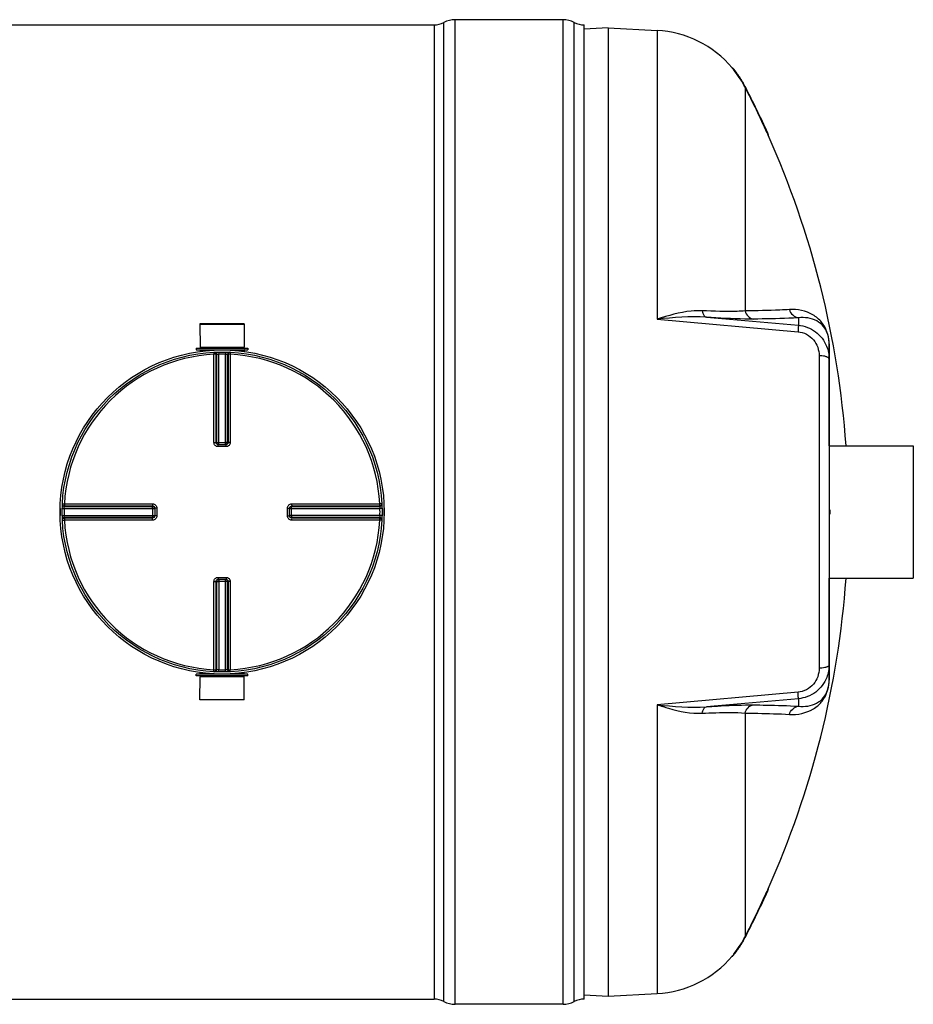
# Model space of a CAD drawing. Header units: millimetres. Extents: x 0 to 297, y 0 to 210.
# Tile 11 of 28: x 129 to 172, y 64 to 111. Entities that reach past the tile are written whole.
import ezdxf

# ---------------------------------------------------------------- set-up
doc = ezdxf.new("R2010")
doc.units = ezdxf.units.MM
doc.header["$LTSCALE"] = 16.335
doc.layers.get('0').update_dxf_attribs({"linetype": 'CONTINUOUS'})
for name, color, linetype in [('01_GLOBAL', 7, 'CONTINUOUS'), ('08_SURFACES', 7, 'CONTINUOUS'), ('AXES_REF', 7, 'CONTINUOUS')]:
    doc.layers.add(name, color=color, linetype=linetype)

msp = doc.modelspace()

# ---------------------------------------------------------------- linework, layer by layer
at = {"color": 7, "linetype": 'Continuous'}
for p, q in [((53.131, 110.584), (148.913, 110.584)), ((155.042, 110.834), (149.913, 110.834)), ((156.042, 64.304), (156.042, 110.584)), ((157.182, 110.444), (156.042, 110.384)), ((157.182, 110.444), (159.509, 110.322)), ((157.182, 110.444), (157.182, 64.444)), ((137.787, 96.374), (139.897, 96.374)), ((137.787, 96.374), (137.792, 95.274)), ((139.897, 96.374), (139.892, 95.274)), ((167.682, 95.436), (167.682, 79.457)), ((137.612, 95.224), (140.072, 95.224)), ((137.612, 95.224), (137.612, 95.144)), ((137.612, 95.144), (140.072, 95.144)), ((137.792, 95.274), (139.892, 95.274)), ((137.792, 95.274), (137.842, 95.224)), ((137.792, 95.134), (137.792, 95.072)), ((139.892, 95.274), (139.842, 95.224)), ((139.892, 95.134), (139.892, 95.072)), ((140.072, 95.224), (140.072, 95.144)), ((138.655, 90.647), (138.646, 90.647)), ((138.655, 90.647), (139.029, 90.647)), ((139.038, 90.647), (139.029, 90.647)), ((135.638, 87.64), (135.638, 87.64)), ((135.638, 87.64), (135.639, 87.63)), ((135.639, 87.63), (135.639, 87.257)), ((142.045, 87.63), (142.046, 87.64)), ((142.045, 87.257), (142.045, 87.63)), ((167.682, 87.544), (167.722, 87.544)), ((167.722, 87.544), (167.722, 87.344)), ((135.639, 87.257), (135.638, 87.248)), ((135.638, 87.248), (135.638, 87.247)), ((142.046, 87.248), (142.045, 87.257)), ((167.682, 87.344), (167.722, 87.344)), ((138.646, 84.24), (138.655, 84.24)), ((139.029, 84.24), (138.655, 84.24)), ((139.029, 84.24), (139.038, 84.24)), ((140.072, 79.744), (137.612, 79.744)), ((137.612, 79.664), (137.612, 79.744)), ((140.072, 79.664), (137.612, 79.664)), ((137.787, 78.514), (137.792, 79.614)), ((137.792, 79.754), (137.792, 79.816)), ((137.792, 79.614), (137.842, 79.664)), ((139.892, 79.614), (137.792, 79.614)), ((139.892, 79.614), (139.842, 79.664)), ((139.892, 79.754), (139.892, 79.816)), ((139.897, 78.514), (139.892, 79.614)), ((140.072, 79.664), (140.072, 79.744)), ((167.682, 79.449), (167.682, 79.457)), ((139.897, 78.514), (137.787, 78.514)), ((157.182, 64.444), (159.509, 64.566)), ((53.131, 64.304), (148.913, 64.304)), ((156.045, 64.503), (157.182, 64.444)), ((155.042, 64.054), (149.913, 64.054))]:
    msp.add_line(p, q, dxfattribs=at)
at = {"color": 9, "linetype": 'Continuous'}
for p, q in [((148.913, 110.584), (148.913, 64.304)), ((149.383, 64.186), (149.383, 110.701)), ((149.913, 64.054), (149.913, 110.834)), ((155.042, 64.054), (155.042, 110.834)), ((155.572, 64.186), (155.572, 110.701)), ((159.509, 110.322), (159.509, 96.598)), ((159.509, 96.598), (166.204, 96.008)), ((161.85, 96.695), (166.222, 96.316)), ((166.222, 96.674), (166.222, 96.316)), ((137.792, 95.134), (138.457, 95.134)), ((138.449, 95.033), (138.454, 94.936)), ((138.678, 95.042), (138.68, 94.945)), ((139.006, 95.042), (139.004, 94.945)), ((139.227, 95.134), (139.892, 95.134)), ((139.236, 95.033), (139.231, 94.936)), ((167.692, 90.594), (167.692, 95.34)), ((138.454, 90.748), (138.454, 94.936)), ((138.553, 90.747), (138.553, 94.934)), ((138.581, 94.935), (138.581, 90.745)), ((138.68, 90.647), (138.68, 94.945)), ((139.004, 90.647), (139.004, 94.945)), ((139.103, 90.745), (139.103, 94.935)), ((139.131, 94.934), (139.131, 90.747)), ((139.231, 94.936), (139.231, 90.748)), ((167.208, 94.87), (167.208, 80.017)), ((138.553, 90.747), (138.581, 90.745)), ((138.655, 90.548), (138.655, 90.647)), ((138.842, 90.548), (138.655, 90.548)), ((138.68, 90.744), (139.004, 90.744)), ((139.029, 90.548), (138.842, 90.548)), ((139.029, 90.548), (139.029, 90.647)), ((139.103, 90.745), (139.131, 90.747)), ((131.244, 87.608), (131.341, 87.605)), ((131.252, 87.837), (131.35, 87.832)), ((131.341, 87.605), (135.639, 87.605)), ((131.35, 87.832), (135.538, 87.832)), ((131.35, 87.705), (135.541, 87.705)), ((131.352, 87.733), (135.539, 87.733)), ((135.541, 87.705), (135.539, 87.733)), ((135.542, 87.605), (135.542, 87.282)), ((135.738, 87.63), (135.639, 87.63)), ((135.738, 87.63), (135.738, 87.257)), ((141.947, 87.63), (142.045, 87.63)), ((141.947, 87.257), (141.947, 87.63)), ((142.045, 87.605), (146.343, 87.605)), ((142.142, 87.282), (142.142, 87.605)), ((142.146, 87.733), (142.143, 87.705)), ((142.143, 87.705), (146.334, 87.705)), ((142.146, 87.733), (146.332, 87.733)), ((142.147, 87.832), (146.335, 87.832)), ((146.432, 87.837), (146.335, 87.832)), ((146.44, 87.608), (146.343, 87.605)), ((131.244, 87.28), (131.341, 87.282)), ((131.252, 87.05), (131.35, 87.055)), ((131.341, 87.282), (135.639, 87.282)), ((135.541, 87.183), (131.35, 87.183)), ((135.538, 87.055), (131.35, 87.055)), ((135.539, 87.155), (131.352, 87.155)), ((134.334, 87.055), (133.904, 87.055)), ((135.539, 87.155), (135.541, 87.183)), ((135.738, 87.257), (135.639, 87.257)), ((141.947, 87.257), (142.045, 87.257)), ((146.343, 87.282), (142.045, 87.282)), ((146.334, 87.183), (142.143, 87.183)), ((142.143, 87.183), (142.146, 87.155)), ((146.332, 87.155), (142.146, 87.155)), ((146.335, 87.055), (142.147, 87.055)), ((146.432, 87.05), (146.335, 87.055)), ((146.44, 87.28), (146.343, 87.282)), ((138.655, 84.339), (138.655, 84.24)), ((138.655, 84.339), (138.842, 84.339)), ((138.68, 84.24), (138.68, 79.943)), ((138.842, 84.339), (139.029, 84.339)), ((139.004, 79.943), (139.004, 84.24)), ((139.029, 84.339), (139.029, 84.24)), ((167.692, 79.547), (167.692, 84.294)), ((138.454, 79.951), (138.454, 84.139)), ((138.581, 84.143), (138.553, 84.14)), ((138.553, 79.953), (138.553, 84.14)), ((138.581, 84.143), (138.581, 79.952)), ((139.004, 84.144), (138.68, 84.144)), ((139.131, 84.14), (139.103, 84.143)), ((139.103, 79.952), (139.103, 84.143)), ((139.131, 84.14), (139.131, 79.953)), ((139.231, 84.139), (139.231, 79.951)), ((138.457, 79.754), (137.792, 79.754)), ((138.449, 79.854), (138.454, 79.951)), ((138.678, 79.845), (138.68, 79.943)), ((139.006, 79.845), (139.004, 79.943)), ((139.892, 79.754), (139.227, 79.754)), ((139.236, 79.854), (139.231, 79.951)), ((166.204, 78.88), (159.509, 78.289)), ((159.509, 78.289), (159.509, 64.566)), ((166.222, 78.572), (161.85, 78.193)), ((166.222, 78.572), (166.222, 78.214))]:
    msp.add_line(p, q, dxfattribs=at)
for points in [[(167.692, 95.34), (167.69, 95.35), (167.688, 95.36), (167.687, 95.37), (167.685, 95.38), (167.684, 95.39), (167.683, 95.4), (167.683, 95.41), (167.682, 95.42), (167.682, 95.43)], [(131.35, 87.832), (131.52, 87.832), (131.686, 87.832)], [(131.847, 87.832), (132.004, 87.832), (132.156, 87.832), (132.304, 87.832), (132.448, 87.832), (132.588, 87.832), (132.723, 87.832), (132.854, 87.832), (132.982, 87.832), (133.106, 87.832), (133.227, 87.832), (133.345, 87.832), (133.461, 87.832), (133.574, 87.832), (133.686, 87.832), (133.796, 87.832), (133.905, 87.832)], [(134.228, 87.832), (134.335, 87.832), (134.444, 87.832)], [(134.553, 87.832), (134.665, 87.832), (134.778, 87.832)], [(134.895, 87.832), (135.015, 87.832), (135.138, 87.832), (135.267, 87.832), (135.4, 87.832), (135.538, 87.832)], [(133.46, 87.055), (133.344, 87.055), (133.226, 87.055), (133.105, 87.055), (132.981, 87.055), (132.854, 87.055), (132.723, 87.055), (132.587, 87.055), (132.448, 87.055), (132.304, 87.055), (132.156, 87.055), (132.004, 87.055), (131.847, 87.055), (131.686, 87.055)], [(135.538, 87.055), (135.4, 87.055), (135.267, 87.055), (135.138, 87.055), (135.014, 87.055), (134.894, 87.055), (134.777, 87.055), (134.663, 87.055), (134.552, 87.055), (134.443, 87.055), (134.334, 87.055)], [(167.692, 79.547), (167.69, 79.537), (167.688, 79.527), (167.687, 79.517), (167.685, 79.507), (167.684, 79.497), (167.683, 79.487), (167.683, 79.477), (167.682, 79.467), (167.682, 79.457)]]:
    msp.add_lwpolyline(points, dxfattribs=at)
at = {"color": 7, "linetype": 'Continuous'}
msp.add_circle((138.842, 87.444), 7.6, dxfattribs=at)
for centre, radius, start, end in [((148.913, 111.584), 1, 270, 298.0725), ((149.913, 109.709), 1.125, 90, 118.0725), ((155.042, 109.709), 1.125, 61.9275, 90), ((156.042, 111.584), 1, 241.9275, 270), ((159.247, 105.329), 5, 40.0169, 87), ((137.782, 95.134), 0.01, 0, 90), ((139.902, 95.134), 0.01, 90, 180), ((138.842, 87.444), 7.7, 178.7721, 181.2279), ((138.842, 87.444), 7.7, 358.7721, 1.2279), ((137.782, 79.754), 0.01, 270, 360), ((139.902, 79.754), 0.01, 180, 270), ((159.247, 69.559), 5, 273, 319.9831), ((148.913, 63.304), 1, 61.9275, 90), ((149.913, 65.179), 1.125, 241.9275, 270), ((155.042, 65.179), 1.125, 270, 298.0725), ((156.042, 63.304), 1, 90, 118.0725)]:
    msp.add_arc(centre, radius, start, end, dxfattribs=at)
at = {"color": 9, "linetype": 'Continuous'}
for centre, radius, start, end in [((165.442, 95.348), 2.25, 3.5913, 3.8978), ((165.325, 95.342), 2.368, 359.9594, 3.5493), ((138.842, 87.444), 7.503, 92.9675, 177.0325), ((138.941, 87.446), 7.498, 92.7532, 92.9681), ((138.842, 87.449), 7.498, 90, 91.236), ((138.842, 87.449), 7.498, 88.764, 90), ((138.743, 87.446), 7.498, 87.0319, 87.2468), ((138.842, 87.444), 7.503, 2.9675, 87.0325), ((138.656, 90.754), 0.107, 252.9521, 258.38), ((138.656, 90.752), 0.105, 258.3693, 264.7148), ((138.68, 99.325), 8.581, 269.8533, 270.0002), ((139.004, 99.329), 8.585, 269.9999, 270.1443), ((139.004, 90.743), 0.0985, 284.9841, 292.5387), ((139.004, 90.743), 0.0981, 292.5703, 300.1619), ((138.838, 87.444), 7.498, 178.7642, 181.2358), ((138.842, 87.344), 7.5, 177.0319, 177.2468), ((126.961, 87.605), 8.581, 359.9998, 0.1467), ((142.15, 87.63), 0.105, 168.3693, 174.7148), ((142.142, 87.606), 0.0985, 157.4613, 165.0159), ((142.152, 87.629), 0.107, 162.9521, 168.38), ((142.141, 87.606), 0.0981, 149.8381, 157.4297), ((150.727, 87.605), 8.585, 179.8557, 180.0001), ((138.843, 87.344), 7.5, 2.7532, 2.9681), ((138.846, 87.444), 7.498, 358.7642, 1.2358), ((138.842, 87.543), 7.5, 182.7532, 182.9681), ((138.842, 87.444), 7.503, 182.9675, 267.0325), ((126.957, 87.282), 8.585, 359.8557, 0.0001), ((135.543, 87.282), 0.0981, 329.8381, 337.4297), ((135.542, 87.282), 0.0985, 337.4613, 345.0159), ((135.533, 87.258), 0.106, 345.1861, 349.982), ((135.534, 87.257), 0.105, 349.9788, 354.5832), ((135.541, 87.282), 0.0997, 345.0029, 348.3948), ((138.842, 87.444), 7.503, 272.9675, 357.0325), ((150.723, 87.282), 8.581, 179.9998, 180.1467), ((138.843, 87.543), 7.5, 357.0319, 357.2468), ((138.68, 84.144), 0.0981, 112.5703, 120.1619), ((138.68, 84.144), 0.0985, 104.9841, 112.5387), ((139.028, 84.135), 0.105, 78.3693, 84.7148), ((139.028, 84.133), 0.107, 72.9521, 78.38), ((138.68, 75.558), 8.585, 89.9999, 90.1443), ((139.004, 75.563), 8.581, 89.8533, 90.0002), ((138.941, 87.442), 7.498, 267.0319, 267.2468), ((138.842, 87.439), 7.498, 268.764, 271.236), ((138.743, 87.442), 7.498, 272.7532, 272.9681), ((165.162, 79.547), 2.53, 359.7711, 0.0005), ((165.24, 79.547), 2.452, 359.3072, 359.772)]:
    msp.add_arc(centre, radius, start, end, dxfattribs=at)
for points, knots in [([(161.653, 97.004), (161.48, 97.012), (160.747, 96.981), (160.036, 96.776), (159.509, 96.598)], [0, 0, 0, 0, 0.237356, 1, 1, 1, 1]), ([(163.687, 96.998), (163.564, 96.987), (162.887, 96.952), (162.208, 96.977), (161.653, 97.004)], [0, 0, 0, 0, 0.181577, 1, 1, 1, 1]), ([(161.653, 97.004), (161.66, 96.964), (161.685, 96.846), (161.767, 96.708), (161.85, 96.695)], [0, 0, 0, 0, 0.324564, 1, 1, 1, 1]), ([(165.797, 97.062), (165.647, 97.052), (164.945, 97.016), (164.241, 97.002), (163.687, 96.998)], [0, 0, 0, 0, 0.213226, 1, 1, 1, 1]), ([(167.687, 95.501), (167.664, 95.842), (167.48, 96.383), (166.768, 96.966), (166.176, 97.086), (165.797, 97.062)], [0, 0, 0, 0, 0.378399, 0.580214, 1, 1, 1, 1]), ([(164.088, 96.609), (163.951, 96.608), (163.205, 96.616), (162.459, 96.657), (161.85, 96.695)], [0, 0, 0, 0, 0.182409, 1, 1, 1, 1]), ([(166.222, 96.674), (166.07, 96.664), (165.359, 96.627), (164.647, 96.614), (164.088, 96.609)], [0, 0, 0, 0, 0.213231, 1, 1, 1, 1]), ([(167.682, 95.436), (167.681, 95.725), (167.563, 96.189), (166.976, 96.639), (166.514, 96.706), (166.222, 96.674)], [0, 0, 0, 0, 0.400553, 0.592835, 1, 1, 1, 1]), ([(166.222, 96.316), (166.232, 96.288), (166.206, 96.18), (166.21, 96.08), (166.204, 96.008)], [0, 0, 0, 0, 0.292106, 1, 1, 1, 1]), ([(166.204, 96.008), (166.479, 95.984), (167.017, 95.699), (167.208, 95.137), (167.208, 94.87)], [0, 0, 0, 0, 0.508115, 1, 1, 1, 1]), ([(166.222, 96.316), (166.511, 96.29), (167.084, 96.073), (167.453, 95.587), (167.562, 95.321)], [0, 0, 0, 0, 0.503033, 1, 1, 1, 1]), ([(138.449, 95.033), (138.475, 95.035), (138.53, 95.015), (138.553, 94.96), (138.553, 94.934)], [0, 0, 0, 0, 0.498597, 1, 1, 1, 1]), ([(138.477, 95.035), (138.503, 95.036), (138.559, 95.016), (138.581, 94.962), (138.581, 94.935)], [0, 0, 0, 0, 0.498599, 1, 1, 1, 1]), ([(139.207, 95.035), (139.181, 95.036), (139.126, 95.016), (139.103, 94.962), (139.103, 94.935)], [0, 0, 0, 0, 0.498599, 1, 1, 1, 1]), ([(139.236, 95.033), (139.21, 95.035), (139.154, 95.015), (139.131, 94.96), (139.131, 94.934)], [0, 0, 0, 0, 0.498567, 1, 1, 1, 1]), ([(138.553, 94.934), (138.55, 94.935), (138.516, 94.935), (138.483, 94.936), (138.454, 94.936)], [0, 0, 0, 0, 0.109221, 1, 1, 1, 1]), ([(138.581, 94.935), (138.585, 94.936), (138.618, 94.94), (138.651, 94.943), (138.68, 94.945)], [0, 0, 0, 0, 0.109867, 1, 1, 1, 1]), ([(139.004, 94.945), (139.016, 94.944), (139.049, 94.941), (139.083, 94.942), (139.103, 94.935)], [0, 0, 0, 0, 0.355616, 1, 1, 1, 1]), ([(139.231, 94.936), (139.219, 94.936), (139.186, 94.935), (139.152, 94.938), (139.131, 94.934)], [0, 0, 0, 0, 0.356334, 1, 1, 1, 1]), ([(167.545, 94.819), (167.521, 94.827), (167.412, 94.858), (167.297, 94.869), (167.208, 94.87)], [0, 0, 0, 0, 0.217816, 1, 1, 1, 1]), ([(167.633, 94.777), (167.62, 94.785), (167.592, 94.801), (167.561, 94.813), (167.545, 94.819)], [0, 0, 0, 0, 0.459491, 1, 1, 1, 1]), ([(167.682, 94.705), (167.682, 94.718), (167.67, 94.748), (167.647, 94.767), (167.633, 94.777)], [0, 0, 0, 0, 0.432744, 1, 1, 1, 1]), ([(138.454, 90.748), (138.466, 90.748), (138.499, 90.748), (138.532, 90.749), (138.553, 90.747)], [0, 0, 0, 0, 0.356432, 1, 1, 1, 1]), ([(138.655, 90.548), (138.604, 90.548), (138.497, 90.59), (138.454, 90.697), (138.454, 90.748)], [0, 0, 0, 0, 0.50046, 1, 1, 1, 1]), ([(138.581, 90.745), (138.584, 90.744), (138.61, 90.744), (138.635, 90.744), (138.658, 90.744)], [0, 0, 0, 0, 0.108162, 1, 1, 1, 1]), ([(139.103, 90.745), (139.1, 90.744), (139.074, 90.744), (139.049, 90.744), (139.025, 90.744)], [0, 0, 0, 0, 0.108156, 1, 1, 1, 1]), ([(139.231, 90.748), (139.231, 90.697), (139.187, 90.59), (139.08, 90.548), (139.029, 90.548)], [0, 0, 0, 0, 0.499825, 1, 1, 1, 1]), ([(139.131, 90.747), (139.131, 90.723), (139.111, 90.672), (139.062, 90.65), (139.038, 90.647)], [0, 0, 0, 0, 0.500557, 1, 1, 1, 1]), ([(139.231, 90.748), (139.219, 90.748), (139.186, 90.748), (139.152, 90.749), (139.131, 90.747)], [0, 0, 0, 0, 0.356432, 1, 1, 1, 1]), ([(131.251, 87.809), (131.25, 87.783), (131.27, 87.727), (131.324, 87.705), (131.35, 87.705)], [0, 0, 0, 0, 0.498599, 1, 1, 1, 1]), ([(131.252, 87.837), (131.251, 87.811), (131.271, 87.755), (131.326, 87.733), (131.352, 87.733)], [0, 0, 0, 0, 0.498567, 1, 1, 1, 1]), ([(131.341, 87.605), (131.342, 87.617), (131.344, 87.65), (131.344, 87.684), (131.35, 87.705)], [0, 0, 0, 0, 0.355616, 1, 1, 1, 1]), ([(131.35, 87.832), (131.35, 87.82), (131.351, 87.787), (131.348, 87.754), (131.352, 87.733)], [0, 0, 0, 0, 0.356334, 1, 1, 1, 1]), ([(135.538, 87.832), (135.538, 87.82), (135.538, 87.787), (135.537, 87.754), (135.539, 87.733)], [0, 0, 0, 0, 0.356428, 1, 1, 1, 1]), ([(135.538, 87.832), (135.589, 87.832), (135.696, 87.789), (135.738, 87.682), (135.738, 87.63)], [0, 0, 0, 0, 0.499829, 1, 1, 1, 1]), ([(135.539, 87.733), (135.563, 87.733), (135.614, 87.713), (135.636, 87.664), (135.638, 87.64)], [0, 0, 0, 0, 0.500599, 1, 1, 1, 1]), ([(135.542, 87.627), (135.542, 87.637), (135.542, 87.663), (135.543, 87.688), (135.541, 87.705)], [0, 0, 0, 0, 0.367753, 1, 1, 1, 1]), ([(141.947, 87.63), (141.947, 87.682), (141.989, 87.789), (142.095, 87.832), (142.147, 87.832)], [0, 0, 0, 0, 0.50046, 1, 1, 1, 1]), ([(142.142, 87.627), (142.142, 87.637), (142.143, 87.662), (142.142, 87.688), (142.143, 87.705)], [0, 0, 0, 0, 0.367614, 1, 1, 1, 1]), ([(142.147, 87.832), (142.147, 87.82), (142.146, 87.787), (142.148, 87.754), (142.146, 87.733)], [0, 0, 0, 0, 0.356432, 1, 1, 1, 1]), ([(146.432, 87.837), (146.433, 87.811), (146.413, 87.755), (146.359, 87.733), (146.332, 87.733)], [0, 0, 0, 0, 0.498597, 1, 1, 1, 1]), ([(146.332, 87.733), (146.333, 87.736), (146.334, 87.77), (146.335, 87.803), (146.335, 87.832)], [0, 0, 0, 0, 0.109221, 1, 1, 1, 1]), ([(146.433, 87.809), (146.435, 87.783), (146.414, 87.727), (146.36, 87.705), (146.334, 87.705)], [0, 0, 0, 0, 0.498599, 1, 1, 1, 1]), ([(146.334, 87.705), (146.335, 87.701), (146.339, 87.668), (146.342, 87.635), (146.343, 87.605)], [0, 0, 0, 0, 0.109867, 1, 1, 1, 1]), ([(131.251, 87.079), (131.25, 87.105), (131.27, 87.16), (131.324, 87.183), (131.35, 87.183)], [0, 0, 0, 0, 0.498599, 1, 1, 1, 1]), ([(131.252, 87.05), (131.251, 87.076), (131.271, 87.132), (131.326, 87.155), (131.352, 87.155)], [0, 0, 0, 0, 0.498597, 1, 1, 1, 1]), ([(131.35, 87.183), (131.349, 87.186), (131.346, 87.219), (131.343, 87.252), (131.341, 87.282)], [0, 0, 0, 0, 0.109867, 1, 1, 1, 1]), ([(131.352, 87.155), (131.351, 87.151), (131.35, 87.118), (131.35, 87.085), (131.35, 87.055)], [0, 0, 0, 0, 0.109221, 1, 1, 1, 1]), ([(135.538, 87.055), (135.538, 87.067), (135.538, 87.1), (135.537, 87.133), (135.539, 87.155)], [0, 0, 0, 0, 0.356432, 1, 1, 1, 1]), ([(135.738, 87.257), (135.738, 87.206), (135.696, 87.099), (135.589, 87.055), (135.538, 87.055)], [0, 0, 0, 0, 0.500171, 1, 1, 1, 1]), ([(135.542, 87.26), (135.542, 87.251), (135.542, 87.225), (135.543, 87.199), (135.541, 87.183)], [0, 0, 0, 0, 0.367614, 1, 1, 1, 1]), ([(142.147, 87.055), (142.095, 87.055), (141.989, 87.099), (141.947, 87.206), (141.947, 87.257)], [0, 0, 0, 0, 0.499825, 1, 1, 1, 1]), ([(142.146, 87.155), (142.121, 87.155), (142.071, 87.175), (142.048, 87.224), (142.046, 87.248)], [0, 0, 0, 0, 0.500557, 1, 1, 1, 1]), ([(142.142, 87.26), (142.142, 87.251), (142.143, 87.225), (142.142, 87.199), (142.143, 87.183)], [0, 0, 0, 0, 0.367753, 1, 1, 1, 1]), ([(142.147, 87.055), (142.147, 87.067), (142.146, 87.1), (142.148, 87.133), (142.146, 87.155)], [0, 0, 0, 0, 0.356432, 1, 1, 1, 1]), ([(146.432, 87.05), (146.433, 87.076), (146.413, 87.132), (146.359, 87.155), (146.332, 87.155)], [0, 0, 0, 0, 0.498567, 1, 1, 1, 1]), ([(146.335, 87.055), (146.335, 87.067), (146.334, 87.1), (146.337, 87.134), (146.332, 87.155)], [0, 0, 0, 0, 0.356334, 1, 1, 1, 1]), ([(146.343, 87.282), (146.342, 87.27), (146.34, 87.237), (146.34, 87.203), (146.334, 87.183)], [0, 0, 0, 0, 0.355616, 1, 1, 1, 1]), ([(146.433, 87.079), (146.435, 87.105), (146.414, 87.16), (146.36, 87.183), (146.334, 87.183)], [0, 0, 0, 0, 0.498599, 1, 1, 1, 1]), ([(138.454, 84.139), (138.454, 84.19), (138.497, 84.297), (138.604, 84.339), (138.655, 84.339)], [0, 0, 0, 0, 0.499825, 1, 1, 1, 1]), ([(138.553, 84.14), (138.553, 84.165), (138.573, 84.215), (138.622, 84.238), (138.646, 84.24)], [0, 0, 0, 0, 0.500557, 1, 1, 1, 1]), ([(139.029, 84.339), (139.08, 84.339), (139.187, 84.297), (139.231, 84.19), (139.231, 84.139)], [0, 0, 0, 0, 0.50046, 1, 1, 1, 1]), ([(138.454, 84.139), (138.466, 84.139), (138.499, 84.14), (138.532, 84.138), (138.553, 84.14)], [0, 0, 0, 0, 0.356432, 1, 1, 1, 1]), ([(138.581, 84.143), (138.584, 84.143), (138.61, 84.143), (138.636, 84.144), (138.659, 84.144)], [0, 0, 0, 0, 0.108156, 1, 1, 1, 1]), ([(139.103, 84.143), (139.1, 84.143), (139.075, 84.143), (139.049, 84.144), (139.026, 84.144)], [0, 0, 0, 0, 0.108162, 1, 1, 1, 1]), ([(139.231, 84.139), (139.219, 84.139), (139.186, 84.14), (139.152, 84.138), (139.131, 84.14)], [0, 0, 0, 0, 0.356432, 1, 1, 1, 1]), ([(167.208, 80.017), (167.208, 79.75), (167.017, 79.188), (166.479, 78.904), (166.204, 78.88)], [0, 0, 0, 0, 0.491863, 1, 1, 1, 1]), ([(167.545, 80.069), (167.521, 80.06), (167.412, 80.03), (167.297, 80.019), (167.208, 80.017)], [0, 0, 0, 0, 0.217816, 1, 1, 1, 1]), ([(167.633, 80.111), (167.62, 80.102), (167.592, 80.086), (167.561, 80.074), (167.545, 80.069)], [0, 0, 0, 0, 0.45949, 1, 1, 1, 1]), ([(167.682, 80.182), (167.682, 80.169), (167.67, 80.14), (167.647, 80.12), (167.633, 80.111)], [0, 0, 0, 0, 0.432743, 1, 1, 1, 1]), ([(138.449, 79.854), (138.475, 79.853), (138.53, 79.873), (138.553, 79.927), (138.553, 79.953)], [0, 0, 0, 0, 0.498567, 1, 1, 1, 1]), ([(138.454, 79.951), (138.466, 79.951), (138.499, 79.952), (138.532, 79.949), (138.553, 79.953)], [0, 0, 0, 0, 0.356334, 1, 1, 1, 1]), ([(138.477, 79.852), (138.503, 79.851), (138.559, 79.871), (138.581, 79.926), (138.581, 79.952)], [0, 0, 0, 0, 0.498599, 1, 1, 1, 1]), ([(138.68, 79.943), (138.669, 79.943), (138.636, 79.946), (138.602, 79.946), (138.581, 79.952)], [0, 0, 0, 0, 0.355616, 1, 1, 1, 1]), ([(139.103, 79.952), (139.1, 79.951), (139.066, 79.947), (139.033, 79.944), (139.004, 79.943)], [0, 0, 0, 0, 0.109867, 1, 1, 1, 1]), ([(139.207, 79.852), (139.181, 79.851), (139.126, 79.871), (139.103, 79.926), (139.103, 79.952)], [0, 0, 0, 0, 0.498599, 1, 1, 1, 1]), ([(139.131, 79.953), (139.135, 79.953), (139.168, 79.952), (139.201, 79.951), (139.231, 79.951)], [0, 0, 0, 0, 0.109221, 1, 1, 1, 1]), ([(139.236, 79.854), (139.21, 79.853), (139.154, 79.873), (139.131, 79.927), (139.131, 79.953)], [0, 0, 0, 0, 0.498567, 1, 1, 1, 1]), ([(167.57, 79.587), (167.464, 79.316), (167.095, 78.82), (166.515, 78.597), (166.222, 78.572)], [0, 0, 0, 0, 0.496941, 1, 1, 1, 1]), ([(165.797, 77.826), (166.185, 77.801), (166.795, 77.929), (167.527, 78.558), (167.688, 79.148), (167.692, 79.517)], [0, 0, 0, 0, 0.410856, 0.610304, 1, 1, 1, 1]), ([(166.222, 78.214), (166.514, 78.181), (166.975, 78.248), (167.563, 78.697), (167.681, 79.16), (167.682, 79.449)], [0, 0, 0, 0, 0.407482, 0.599888, 1, 1, 1, 1]), ([(166.222, 78.572), (166.232, 78.6), (166.206, 78.707), (166.21, 78.807), (166.204, 78.88)], [0, 0, 0, 0, 0.292106, 1, 1, 1, 1]), ([(159.509, 78.289), (159.69, 78.228), (160.384, 78.01), (161.116, 77.857), (161.653, 77.883)], [0, 0, 0, 0, 0.262606, 1, 1, 1, 1]), ([(161.653, 77.883), (161.66, 77.924), (161.685, 78.041), (161.767, 78.179), (161.85, 78.193)], [0, 0, 0, 0, 0.324564, 1, 1, 1, 1]), ([(161.85, 78.193), (162.084, 78.207), (162.829, 78.249), (163.576, 78.283), (164.088, 78.279)], [0, 0, 0, 0, 0.314012, 1, 1, 1, 1]), ([(164.088, 78.279), (164.291, 78.277), (165.003, 78.268), (165.715, 78.246), (166.222, 78.214)], [0, 0, 0, 0, 0.286499, 1, 1, 1, 1]), ([(161.653, 77.883), (161.867, 77.894), (162.544, 77.919), (163.225, 77.931), (163.687, 77.89)], [0, 0, 0, 0, 0.31546, 1, 1, 1, 1]), ([(163.687, 77.89), (163.889, 77.888), (164.592, 77.879), (165.296, 77.857), (165.797, 77.826)], [0, 0, 0, 0, 0.286502, 1, 1, 1, 1])]:
    msp.add_open_spline(points, degree=3, knots=knots, dxfattribs=at)
for points in [[(163.687, 96.998), (163.724, 96.815), (163.903, 96.629), (164.088, 96.609)], [(165.797, 97.062), (165.838, 96.875), (166.031, 96.693), (166.222, 96.674)], [(161.85, 96.695), (161.071, 96.753), (160.285, 96.688), (159.509, 96.598)], [(167.562, 95.321), (167.641, 95.127), (167.682, 94.914), (167.682, 94.705)], [(138.625, 90.652), (138.587, 90.663), (138.553, 90.707), (138.553, 90.747)], [(138.581, 90.745), (138.581, 90.703), (138.619, 90.655), (138.66, 90.647)], [(139.053, 90.658), (139.082, 90.675), (139.103, 90.711), (139.103, 90.745)], [(135.541, 87.705), (135.583, 87.705), (135.631, 87.666), (135.639, 87.625)], [(142.05, 87.661), (142.062, 87.699), (142.106, 87.733), (142.146, 87.733)], [(142.057, 87.655), (142.073, 87.684), (142.11, 87.705), (142.143, 87.705)], [(135.635, 87.23), (135.625, 87.191), (135.58, 87.155), (135.539, 87.155)], [(135.628, 87.232), (135.611, 87.204), (135.574, 87.183), (135.541, 87.183)], [(142.143, 87.183), (142.101, 87.183), (142.054, 87.221), (142.045, 87.262)], [(138.631, 84.229), (138.602, 84.213), (138.581, 84.176), (138.581, 84.143)], [(139.103, 84.143), (139.103, 84.185), (139.065, 84.232), (139.024, 84.241)], [(139.059, 84.236), (139.097, 84.224), (139.131, 84.18), (139.131, 84.14)], [(167.682, 80.182), (167.682, 79.98), (167.643, 79.775), (167.57, 79.587)], [(159.509, 78.289), (160.285, 78.2), (161.071, 78.135), (161.85, 78.193)], [(163.687, 77.89), (163.724, 78.072), (163.903, 78.259), (164.088, 78.279)], [(165.797, 77.826), (165.838, 78.013), (166.031, 78.195), (166.222, 78.214)]]:
    msp.add_open_spline(points, degree=3, dxfattribs=at)
at = {"layer": '01_GLOBAL', "color": 7, "linetype": 'Continuous'}
msp.add_circle((138.842, 87.444), 7.7, dxfattribs=at)
at = {"layer": '08_SURFACES', "color": 7, "linetype": 'Continuous'}
for p, q in [((163.076, 108.544), (163.102, 108.544)), ((163.081, 108.538), (163.129, 108.48)), ((164.742, 105.444), (164.786, 105.345)), ((164.804, 105.354), (164.764, 105.444)), ((164.768, 105.386), (164.778, 105.364)), ((164.787, 105.344), (164.809, 105.344)), ((164.809, 105.344), (164.808, 105.346)), ((164.786, 69.541), (164.742, 69.444)), ((164.749, 69.459), (164.742, 69.444)), ((164.756, 69.474), (164.749, 69.459)), ((164.764, 69.444), (164.805, 69.536)), ((164.787, 69.544), (164.809, 69.544)), ((164.808, 69.542), (164.809, 69.544)), ((163.076, 66.344), (163.102, 66.344)), ((163.108, 66.35), (163.137, 66.386)), ((163.128, 66.375), (163.138, 66.387))]:
    msp.add_line(p, q, dxfattribs=at)
at = {"layer": '08_SURFACES', "color": 9, "linetype": 'Continuous'}
for p, q in [((163.183, 108.444), (163.158, 108.444)), ((163.687, 107.627), (163.687, 96.998)), ((164.764, 105.444), (164.742, 105.444)), ((163.687, 77.89), (163.687, 67.26)), ((164.764, 69.444), (164.742, 69.444)), ((163.183, 66.444), (163.158, 66.444))]:
    msp.add_line(p, q, dxfattribs=at)
at = {"layer": '08_SURFACES', "color": 7, "linetype": 'Continuous'}
for points in [[(164.742, 105.444), (164.749, 105.428), (164.756, 105.413), (164.762, 105.399), (164.768, 105.386)], [(164.78, 105.408), (164.772, 105.426), (164.764, 105.444)], [(164.799, 105.366), (164.793, 105.378), (164.787, 105.392), (164.78, 105.408)], [(164.786, 105.346), (164.787, 105.344), (164.787, 105.344)], [(164.808, 105.346), (164.806, 105.349), (164.803, 105.356)], [(164.773, 69.513), (164.768, 69.502), (164.762, 69.489), (164.756, 69.474)], [(164.764, 69.444), (164.772, 69.462), (164.78, 69.479), (164.787, 69.495), (164.793, 69.509), (164.799, 69.521)], [(164.784, 69.537), (164.781, 69.531), (164.778, 69.523)], [(164.787, 69.544), (164.787, 69.543), (164.786, 69.541)], [(164.803, 69.531), (164.806, 69.538), (164.808, 69.542)], [(163.102, 66.344), (163.103, 66.344), (163.104, 66.346)], [(163.104, 66.346), (163.113, 66.357), (163.12, 66.365)]]:
    msp.add_lwpolyline(points, dxfattribs=at)
for centre, radius, start, end in [((158.628, 104.825), 5.798, 38.7864, 39.0762), ((159.947, 105.885), 4.106, 38.5461, 38.7821), ((159.239, 105.323), 5.01, 28.6226, 38.5303), ((159.249, 105.33), 5.017, 38.0293, 38.3581), ((159.248, 105.329), 5.019, 37.4854, 38.0293), ((159.245, 105.327), 5.022, 35.8288, 37.4853), ((159.246, 105.328), 5.021, 35.372, 35.8288), ((159.247, 105.329), 5.019, 33.8936, 35.372), ((159.247, 105.329), 5.02, 33.4997, 33.8936), ((159.247, 105.328), 5.02, 31.8158, 33.4997), ((159.248, 105.329), 5.019, 31.3001, 31.8157), ((159.246, 105.328), 5.021, 29.6328, 31.2999), ((159.245, 105.327), 5.022, 29.1565, 29.6329), ((159.246, 105.328), 5.02, 27.5518, 29.1566), ((159.248, 105.329), 4.999, 27.3719, 28.6136), ((124.702, 87.444), 43.9, 24.2063, 27.3718), ((159.25, 105.33), 5.017, 27.3718, 27.5516), ((124.702, 87.444), 43.92, 24.1946, 27.3718), ((124.702, 87.444), 43.9, 4.1151, 24.0632), ((124.702, 87.444), 43.9, 335.9368, 355.8849), ((124.702, 87.444), 43.9, 332.6282, 335.7937), ((124.702, 87.444), 43.92, 332.6282, 335.8054), ((159.239, 69.564), 5.01, 321.4697, 331.3774), ((159.247, 69.559), 5.02, 326.5003, 328.1843), ((159.248, 69.558), 5.019, 328.1844, 328.6999), ((159.246, 69.559), 5.021, 328.7001, 330.3671), ((159.245, 69.56), 5.022, 330.3671, 330.8436), ((159.246, 69.559), 5.02, 330.8435, 332.4482), ((159.248, 69.559), 4.999, 331.3864, 332.6281), ((159.25, 69.558), 5.017, 332.4483, 332.6282), ((159.249, 69.557), 5.017, 321.6419, 321.9707), ((159.248, 69.558), 5.019, 321.9707, 322.5147), ((159.245, 69.56), 5.022, 322.5148, 324.1711), ((159.246, 69.56), 5.021, 324.1711, 324.6281), ((159.247, 69.559), 5.019, 324.6281, 326.1065), ((159.247, 69.559), 5.02, 326.1065, 326.5002)]:
    msp.add_arc(centre, radius, start, end, dxfattribs=at)
for points, knots in [([(163.183, 108.444), (163.16, 108.473), (163.159, 108.475), (163.106, 108.54), (163.108, 108.537)], [0, 0, 0, 0, 0.924598, 1, 1, 1, 1]), ([(163.137, 66.386), (163.144, 66.395), (163.16, 66.415), (163.175, 66.434), (163.183, 66.444)], [0, 0, 0, 0, 0.488243, 1, 1, 1, 1])]:
    msp.add_open_spline(points, degree=3, knots=knots, dxfattribs=at)
msp.add_open_spline([(163.158, 66.444), (163.133, 66.412), (163.055, 66.319), (163.081, 66.35)], degree=3, dxfattribs=at)
at = {"layer": 'AXES_REF', "color": 7, "linetype": 'Continuous'}
for p, q in [((137.792, 96.394), (139.892, 96.394)), ((137.792, 96.374), (137.792, 96.394)), ((139.892, 96.374), (139.892, 96.394)), ((167.682, 90.594), (171.682, 90.594)), ((171.682, 90.594), (171.682, 84.294)), ((167.682, 84.294), (171.682, 84.294))]:
    msp.add_line(p, q, dxfattribs=at)

doc.saveas('drawing.dxf')
